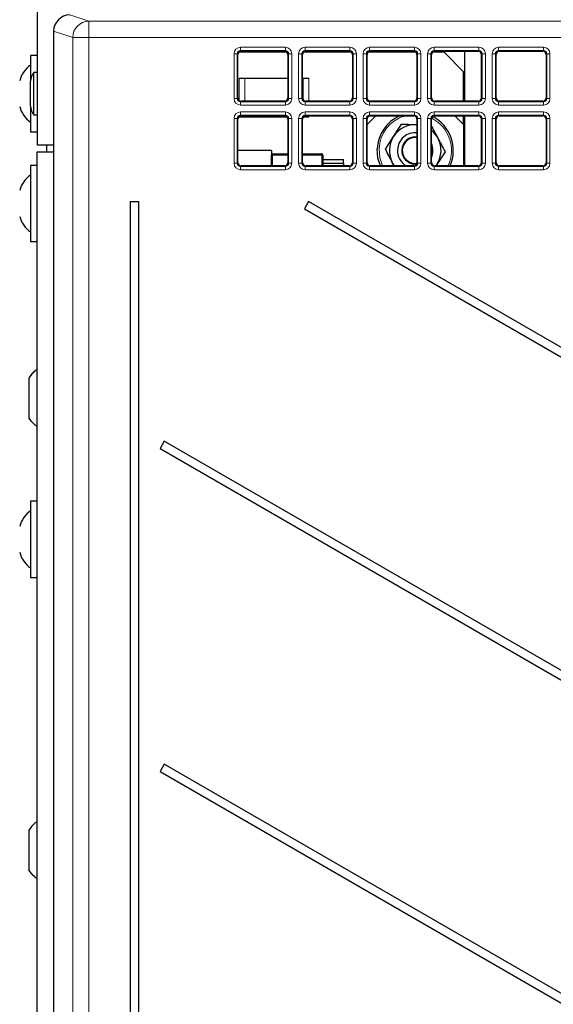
# Paper-space layout 'Blatt3' of a CAD drawing. Header units: millimetres. Extents: x 5 to 418, y 2 to 292.
# Tile 14 of 55: x 54 to 75, y 177 to 215. Entities that reach past the tile are written whole.
import ezdxf

# ---------------------------------------------------------------- set-up
doc = ezdxf.new("R2010")
doc.units = ezdxf.units.MM

psp = doc.layouts.new('Blatt3')

# ---------------------------------------------------------------- linework, layer by layer
at = {"color": 7, "linetype": 'Continuous', "lineweight": 25}
for p, q in [((54.8168, 244.2151), (54.8168, 210.1651)), ((55.4576, 214.5853), (55.4576, 131.8449)), ((55.4576, 214.5853), (55.4576, 214.5853)), ((62.7244, 213.8073), (64.4092, 213.8073)), ((65.2244, 213.8073), (66.9092, 213.8073)), ((67.7244, 213.8073), (69.4092, 213.8073)), ((70.2244, 213.8073), (71.9092, 213.8073)), ((71.3918, 211.8728), (71.3918, 213.8073)), ((72.7244, 213.8073), (74.4092, 213.8073)), ((54.8168, 213.6401), (54.5668, 213.6401)), ((54.5668, 213.6401), (54.5668, 212.6506)), ((62.5995, 211.9976), (62.5995, 213.6825)), ((64.5028, 213.7651), (62.6307, 213.7651)), ((64.534, 213.6825), (64.534, 211.9976)), ((65.0995, 211.9976), (65.0995, 213.6825)), ((67.0028, 213.7651), (65.1307, 213.7651)), ((67.034, 213.6825), (67.034, 211.9976)), ((67.5995, 211.9976), (67.5995, 213.6825)), ((69.5028, 213.7651), (67.6307, 213.7651)), ((69.534, 213.6825), (69.534, 211.9976)), ((70.0995, 211.9976), (70.0995, 213.6825)), ((70.5918, 213.7651), (70.1307, 213.7651)), ((71.3418, 213.0151), (70.5918, 213.7651)), ((72.034, 213.6825), (72.034, 211.9976)), ((72.5995, 211.9976), (72.5995, 213.6825)), ((74.534, 213.6825), (74.534, 211.9976)), ((71.3418, 211.8728), (71.3418, 213.0151)), ((54.5668, 211.6795), (54.5668, 212.6506)), ((54.8168, 212.9813), (54.6918, 212.9813)), ((54.6918, 211.3488), (54.6918, 212.9813)), ((62.6418, 212.7651), (62.8595, 212.7651)), ((62.8595, 212.7651), (64.534, 212.7651)), ((65.0995, 212.7651), (65.124, 212.7651)), ((65.124, 212.7651), (65.3418, 212.7651)), ((64.4092, 211.8728), (62.7244, 211.8728)), ((66.9092, 211.8728), (65.2244, 211.8728)), ((69.4092, 211.8728), (67.7244, 211.8728)), ((71.9092, 211.8728), (70.2244, 211.8728)), ((74.4092, 211.8728), (72.7244, 211.8728)), ((54.5668, 211.6869), (54.5668, 210.6901)), ((54.6918, 211.3488), (54.8168, 211.3488)), ((62.5995, 209.4976), (62.5995, 211.1825)), ((62.6418, 211.2651), (62.8595, 211.2651)), ((62.7244, 211.3073), (64.4092, 211.3073)), ((62.8595, 211.2651), (64.5028, 211.2651)), ((64.534, 211.1825), (64.534, 209.4976)), ((65.0995, 209.4976), (65.0995, 211.1825)), ((65.1307, 211.2651), (65.3418, 211.2651)), ((65.2244, 211.3073), (66.9092, 211.3073)), ((67.034, 211.1825), (67.034, 209.4976)), ((67.934, 211.3073), (67.5995, 210.9728)), ((67.5995, 209.4976), (67.5995, 211.1825)), ((67.7244, 211.3073), (69.4092, 211.3073)), ((69.534, 211.1825), (69.534, 209.4976)), ((70.0995, 209.4976), (70.0995, 211.1825)), ((70.2244, 211.3073), (71.9092, 211.3073)), ((71.3418, 210.9651), (70.9995, 211.3073)), ((71.3418, 210.9651), (71.3418, 211.3073)), ((71.3918, 209.3728), (71.3918, 211.3073)), ((72.034, 211.1825), (72.034, 209.4976)), ((72.5995, 209.4976), (72.5995, 211.1825)), ((72.7244, 211.3073), (74.4092, 211.3073)), ((74.534, 211.1825), (74.534, 209.4976)), ((69.5115, 210.9641), (69.534, 210.9628)), ((70.0883, 210.9382), (70.3543, 210.4258)), ((71.3418, 210.9651), (71.3418, 209.3728)), ((54.5668, 210.6901), (54.8168, 210.6901)), ((68.3132, 210.0167), (68.624, 210.5033)), ((55.4576, 210.1651), (54.8168, 210.1651)), ((55.1918, 209.9151), (55.1918, 210.1651)), ((63.8918, 209.9651), (62.5995, 209.9651)), ((63.8918, 209.9651), (63.8918, 209.7817)), ((54.8168, 209.9151), (55.4576, 209.9151)), ((54.8168, 138.6651), (54.8168, 209.9151)), ((63.8918, 209.3728), (63.8918, 209.7817)), ((63.9413, 209.8317), (64.534, 209.8369)), ((65.0995, 209.8382), (65.8422, 209.8317)), ((65.8918, 209.7817), (65.8918, 209.3728)), ((65.8918, 209.6151), (66.6918, 209.6151)), ((66.6918, 209.4776), (66.6918, 209.6151)), ((70.6203, 209.9134), (70.3096, 209.4268)), ((54.8168, 209.3901), (54.5668, 209.3901)), ((54.5668, 209.3901), (54.5668, 206.4401)), ((64.4092, 209.3728), (62.7244, 209.3728)), ((66.9092, 209.3728), (65.2244, 209.3728)), ((65.8918, 209.4776), (66.6918, 209.4776)), ((66.6918, 209.4776), (66.6918, 209.3728)), ((69.4092, 209.3728), (67.7244, 209.3728)), ((68.6475, 209.3728), (68.5793, 209.5043)), ((71.9092, 209.3728), (70.2244, 209.3728)), ((70.3096, 209.4268), (70.2725, 209.3728)), ((70.3096, 209.4268), (70.2751, 209.3728)), ((74.4092, 209.3728), (72.7244, 209.3728)), ((58.4264, 207.9901), (58.4264, 138.9651)), ((58.4264, 207.9901), (58.7571, 207.9901)), ((58.7571, 138.9651), (58.7571, 207.9901)), ((65.3355, 207.9901), (65.173, 207.7086)), ((65.173, 207.7086), (93.1889, 191.5336)), ((93.3514, 191.8151), (65.3355, 207.9901)), ((54.5668, 206.4401), (54.8168, 206.4401)), ((54.4918, 201.1586), (54.4918, 199.6215)), ((59.7446, 198.7179), (59.5821, 198.4365)), ((93.3514, 179.3151), (59.7446, 198.7179)), ((59.5821, 198.4365), (93.1889, 179.0336)), ((54.8168, 196.3901), (54.5668, 196.3901)), ((54.5668, 196.3901), (54.5668, 193.4401)), ((54.5668, 193.4401), (54.8168, 193.4401)), ((59.7446, 186.2179), (59.5821, 185.9365)), ((93.3514, 166.8151), (59.7446, 186.2179)), ((59.5821, 185.9365), (93.1889, 166.5336)), ((54.4918, 183.6586), (54.4918, 182.1215))]:
    psp.add_line(p, q, dxfattribs=at)
at = {"color": 7, "linetype": 'Continuous', "lineweight": 18}
for p, q in [((56.0828, 215.2098), (56.821, 214.964)), ((56.821, 214.339), (56.821, 214.964)), ((56.821, 214.964), (117.2997, 214.964)), ((56.1969, 214.339), (55.4576, 214.5853)), ((55.4576, 214.5853), (55.4576, 131.8449)), ((56.821, 214.339), (56.1969, 214.339)), ((56.1969, 137.5943), (56.1969, 214.339)), ((117.2997, 214.339), (56.821, 214.339)), ((56.821, 214.339), (56.821, 137.5943)), ((62.6978, 213.9587), (64.4357, 213.9587)), ((62.6978, 213.9587), (62.6978, 213.8339)), ((64.4357, 213.8339), (62.6978, 213.8339)), ((62.6978, 213.8339), (62.7244, 213.8073)), ((64.4092, 213.8073), (64.4357, 213.8339)), ((64.4357, 213.9587), (64.4357, 213.8339)), ((65.1978, 213.9587), (66.9357, 213.9587)), ((65.1978, 213.8339), (65.1978, 213.9587)), ((66.9357, 213.8339), (65.1978, 213.8339)), ((65.1978, 213.8339), (65.2244, 213.8073)), ((66.9092, 213.8073), (66.9357, 213.8339)), ((66.9357, 213.8339), (66.9357, 213.9587)), ((67.6978, 213.9587), (69.4357, 213.9587)), ((67.6978, 213.8339), (67.6978, 213.9587)), ((69.4357, 213.8339), (67.6978, 213.8339)), ((67.6978, 213.8339), (67.7244, 213.8073)), ((69.4092, 213.8073), (69.4357, 213.8339)), ((69.4357, 213.8339), (69.4357, 213.9587)), ((70.1978, 213.9587), (71.9357, 213.9587)), ((70.1978, 213.8339), (70.1978, 213.9587)), ((71.9357, 213.8339), (70.1978, 213.8339)), ((70.1978, 213.8339), (70.2244, 213.8073)), ((71.9092, 213.8073), (71.9357, 213.8339)), ((71.9357, 213.8339), (71.9357, 213.9587)), ((72.6978, 213.9587), (74.4357, 213.9587)), ((72.6978, 213.8339), (72.6978, 213.9587)), ((74.4357, 213.8339), (72.6978, 213.8339)), ((72.6978, 213.8339), (72.7244, 213.8073)), ((74.4092, 213.8073), (74.4357, 213.8339)), ((74.4357, 213.8339), (74.4357, 213.9587)), ((62.4482, 211.9711), (62.4482, 213.709)), ((62.573, 213.709), (62.4482, 213.709)), ((62.573, 213.709), (62.573, 211.9711)), ((62.5995, 213.6825), (62.573, 213.709)), ((64.5606, 213.709), (64.534, 213.6825)), ((64.5606, 211.9711), (64.5606, 213.709)), ((64.6854, 213.709), (64.5606, 213.709)), ((64.6854, 213.709), (64.6854, 211.9711)), ((64.9482, 211.9711), (64.9482, 213.709)), ((64.9482, 213.709), (65.073, 213.709)), ((65.073, 213.709), (65.073, 211.9711)), ((65.0995, 213.6825), (65.073, 213.709)), ((67.0606, 213.709), (67.034, 213.6825)), ((67.0606, 211.9711), (67.0606, 213.709)), ((67.0606, 213.709), (67.1854, 213.709)), ((67.1854, 213.709), (67.1854, 211.9711)), ((67.4482, 211.9711), (67.4482, 213.709)), ((67.4482, 213.709), (67.573, 213.709)), ((67.573, 213.709), (67.573, 211.9711)), ((67.5995, 213.6825), (67.573, 213.709)), ((69.5606, 213.709), (69.534, 213.6825)), ((69.5606, 213.709), (69.6854, 213.709)), ((69.5606, 211.9711), (69.5606, 213.709)), ((69.6854, 213.709), (69.6854, 211.9711)), ((69.9482, 211.9711), (69.9482, 213.709)), ((69.9482, 213.709), (70.073, 213.709)), ((70.073, 213.709), (70.073, 211.9711)), ((70.0995, 213.6825), (70.073, 213.709)), ((72.0168, 213.7458), (72.0168, 211.9343)), ((72.0606, 213.709), (72.034, 213.6825)), ((72.0606, 213.709), (72.1854, 213.709)), ((72.0606, 211.9711), (72.0606, 213.709)), ((72.1854, 213.709), (72.1854, 211.9711)), ((72.4482, 211.9711), (72.4482, 213.709)), ((72.4482, 213.709), (72.573, 213.709)), ((72.573, 213.709), (72.573, 211.9711)), ((72.5995, 213.6825), (72.573, 213.709)), ((74.5606, 213.709), (74.534, 213.6825)), ((74.5606, 213.709), (74.6854, 213.709)), ((74.5606, 211.9711), (74.5606, 213.709)), ((74.6854, 213.709), (74.6854, 211.9711)), ((62.6418, 212.7651), (62.6418, 211.904)), ((62.8595, 212.7651), (62.8595, 211.8728)), ((65.124, 212.7651), (65.124, 211.9233)), ((65.3418, 211.8728), (65.3418, 212.7651)), ((62.573, 211.9711), (62.4482, 211.9711)), ((62.573, 211.9711), (62.5995, 211.9976)), ((62.7244, 211.8728), (62.6978, 211.8463)), ((64.4357, 211.8463), (64.4092, 211.8728)), ((64.534, 211.9976), (64.5606, 211.9711)), ((64.6854, 211.9711), (64.5606, 211.9711)), ((64.9482, 211.9711), (65.073, 211.9711)), ((65.073, 211.9711), (65.0995, 211.9976)), ((65.2244, 211.8728), (65.1978, 211.8463)), ((66.9357, 211.8463), (66.9092, 211.8728)), ((67.034, 211.9976), (67.0606, 211.9711)), ((67.0606, 211.9711), (67.1854, 211.9711)), ((67.4482, 211.9711), (67.573, 211.9711)), ((67.573, 211.9711), (67.5995, 211.9976)), ((67.7244, 211.8728), (67.6978, 211.8463)), ((69.4357, 211.8463), (69.4092, 211.8728)), ((69.534, 211.9976), (69.5606, 211.9711)), ((69.5606, 211.9711), (69.6854, 211.9711)), ((69.9482, 211.9711), (70.073, 211.9711)), ((70.073, 211.9711), (70.0995, 211.9976)), ((70.2244, 211.8728), (70.1978, 211.8463)), ((71.9357, 211.8463), (71.9092, 211.8728)), ((72.034, 211.9976), (72.0606, 211.9711)), ((72.0606, 211.9711), (72.1854, 211.9711)), ((72.4482, 211.9711), (72.573, 211.9711)), ((72.573, 211.9711), (72.5995, 211.9976)), ((72.7244, 211.8728), (72.6978, 211.8463)), ((74.4357, 211.8463), (74.4092, 211.8728)), ((74.534, 211.9976), (74.5606, 211.9711)), ((74.5606, 211.9711), (74.6854, 211.9711)), ((62.6978, 211.8463), (62.6978, 211.7214)), ((62.6978, 211.8463), (64.4357, 211.8463)), ((64.4357, 211.7214), (62.6978, 211.7214)), ((64.4357, 211.8463), (64.4357, 211.7214)), ((65.1978, 211.7214), (65.1978, 211.8463)), ((65.1978, 211.8463), (66.9357, 211.8463)), ((66.9357, 211.7214), (65.1978, 211.7214)), ((66.9357, 211.7214), (66.9357, 211.8463)), ((67.6978, 211.7214), (67.6978, 211.8463)), ((67.6978, 211.8463), (69.4357, 211.8463)), ((69.4357, 211.7214), (67.6978, 211.7214)), ((69.4357, 211.7214), (69.4357, 211.8463)), ((70.1978, 211.7214), (70.1978, 211.8463)), ((70.1978, 211.8463), (71.9357, 211.8463)), ((71.9357, 211.7214), (70.1978, 211.7214)), ((71.9357, 211.7214), (71.9357, 211.8463)), ((72.6978, 211.7214), (72.6978, 211.8463)), ((72.6978, 211.8463), (74.4357, 211.8463)), ((74.4357, 211.7214), (72.6978, 211.7214)), ((74.4357, 211.7214), (74.4357, 211.8463)), ((62.4482, 209.4711), (62.4482, 211.209)), ((62.4482, 211.209), (62.573, 211.209)), ((62.573, 211.209), (62.573, 209.4711)), ((62.5995, 211.1825), (62.573, 211.209)), ((62.6418, 211.2761), (62.6418, 211.2651)), ((62.6978, 211.4587), (64.4357, 211.4587)), ((62.6978, 211.3339), (62.6978, 211.4587)), ((64.4357, 211.3339), (62.6978, 211.3339)), ((62.6978, 211.3339), (62.7244, 211.3073)), ((62.8595, 211.3073), (62.8595, 211.2651)), ((64.4092, 211.3073), (64.4357, 211.3339)), ((64.4357, 211.3339), (64.4357, 211.4587)), ((64.5606, 211.209), (64.534, 211.1825)), ((64.5606, 209.4711), (64.5606, 211.209)), ((64.5606, 211.209), (64.6854, 211.209)), ((64.6854, 211.209), (64.6854, 209.4711)), ((64.9482, 209.4711), (64.9482, 211.209)), ((64.9482, 211.209), (65.073, 211.209)), ((65.073, 211.209), (65.073, 209.4711)), ((65.0995, 211.1825), (65.073, 211.209)), ((65.1978, 211.4587), (66.9357, 211.4587)), ((65.1978, 211.4587), (65.1978, 211.3339)), ((66.9357, 211.3339), (65.1978, 211.3339)), ((65.1978, 211.3339), (65.2244, 211.3073)), ((65.3418, 211.2651), (65.3418, 211.3073)), ((66.9092, 211.3073), (66.9357, 211.3339)), ((66.9357, 211.4587), (66.9357, 211.3339)), ((67.0606, 211.209), (67.034, 211.1825)), ((67.0606, 211.209), (67.1854, 211.209)), ((67.0606, 209.4711), (67.0606, 211.209)), ((67.1854, 211.209), (67.1854, 209.4711)), ((67.4482, 209.4711), (67.4482, 211.209)), ((67.4482, 211.209), (67.573, 211.209)), ((67.573, 211.209), (67.573, 209.4711)), ((67.5995, 211.1825), (67.573, 211.209)), ((67.6978, 211.4587), (69.4357, 211.4587)), ((67.6978, 211.4587), (67.6978, 211.3339)), ((69.4357, 211.3339), (67.6978, 211.3339)), ((67.6978, 211.3339), (67.7244, 211.3073)), ((69.4092, 211.3073), (69.4357, 211.3339)), ((69.4357, 211.4587), (69.4357, 211.3339)), ((69.5606, 211.209), (69.534, 211.1825)), ((69.5606, 209.4711), (69.5606, 211.209)), ((69.5606, 211.209), (69.6854, 211.209)), ((69.6854, 211.209), (69.6854, 209.4711)), ((69.9482, 209.4711), (69.9482, 211.209)), ((69.9482, 211.209), (70.073, 211.209)), ((70.073, 211.209), (70.073, 209.4711)), ((70.0995, 211.1825), (70.073, 211.209)), ((70.1978, 211.4587), (71.9357, 211.4587)), ((70.1978, 211.4587), (70.1978, 211.3339)), ((71.9357, 211.3339), (70.1978, 211.3339)), ((70.1978, 211.3339), (70.2244, 211.3073)), ((71.9092, 211.3073), (71.9357, 211.3339)), ((71.9357, 211.4587), (71.9357, 211.3339)), ((72.0168, 211.2458), (72.0168, 209.4343)), ((72.0606, 211.209), (72.034, 211.1825)), ((72.0606, 209.4711), (72.0606, 211.209)), ((72.0606, 211.209), (72.1854, 211.209)), ((72.1854, 211.209), (72.1854, 209.4711)), ((72.4482, 209.4711), (72.4482, 211.209)), ((72.4482, 211.209), (72.573, 211.209)), ((72.573, 211.209), (72.573, 209.4711)), ((72.5995, 211.1825), (72.573, 211.209)), ((72.6978, 211.4587), (74.4357, 211.4587)), ((72.6978, 211.4587), (72.6978, 211.3339)), ((74.4357, 211.3339), (72.6978, 211.3339)), ((72.6978, 211.3339), (72.7244, 211.3073)), ((74.4092, 211.3073), (74.4357, 211.3339)), ((74.4357, 211.4587), (74.4357, 211.3339)), ((74.5606, 211.209), (74.534, 211.1825)), ((74.5606, 209.4711), (74.5606, 211.209)), ((74.5606, 211.209), (74.6854, 211.209)), ((74.6854, 211.209), (74.6854, 209.4711)), ((64.534, 209.7878), (63.9413, 209.7826)), ((63.9413, 209.7826), (63.9413, 209.3728)), ((65.8422, 209.7826), (65.0995, 209.7891)), ((65.8422, 209.3728), (65.8422, 209.7826)), ((62.4482, 209.4711), (62.573, 209.4711)), ((62.573, 209.4711), (62.5995, 209.4976)), ((62.7244, 209.3728), (62.6978, 209.3463)), ((62.6978, 209.2214), (62.6978, 209.3463)), ((62.6978, 209.3463), (64.4357, 209.3463)), ((64.4357, 209.2214), (62.6978, 209.2214)), ((64.4357, 209.3463), (64.4092, 209.3728)), ((64.4357, 209.2214), (64.4357, 209.3463)), ((64.534, 209.4976), (64.5606, 209.4711)), ((64.5606, 209.4711), (64.6854, 209.4711)), ((64.9482, 209.4711), (65.073, 209.4711)), ((65.073, 209.4711), (65.0995, 209.4976)), ((65.2244, 209.3728), (65.1978, 209.3463)), ((65.1978, 209.3463), (65.1978, 209.2214)), ((65.1978, 209.3463), (66.9357, 209.3463)), ((66.9357, 209.2214), (65.1978, 209.2214)), ((66.9357, 209.3463), (66.9092, 209.3728)), ((66.9357, 209.3463), (66.9357, 209.2214)), ((67.034, 209.4976), (67.0606, 209.4711)), ((67.0606, 209.4711), (67.1854, 209.4711)), ((67.4482, 209.4711), (67.573, 209.4711)), ((67.573, 209.4711), (67.5995, 209.4976)), ((67.7244, 209.3728), (67.6978, 209.3463)), ((67.6978, 209.3463), (69.4357, 209.3463)), ((67.6978, 209.3463), (67.6978, 209.2214)), ((69.4357, 209.2214), (67.6978, 209.2214)), ((69.4357, 209.3463), (69.4092, 209.3728)), ((69.4357, 209.3463), (69.4357, 209.2214)), ((69.534, 209.4976), (69.5606, 209.4711)), ((69.5606, 209.4711), (69.6854, 209.4711)), ((69.9482, 209.4711), (70.073, 209.4711)), ((70.073, 209.4711), (70.0995, 209.4976)), ((70.2244, 209.3728), (70.1978, 209.3463)), ((70.1978, 209.3463), (71.9357, 209.3463)), ((70.1978, 209.3463), (70.1978, 209.2214)), ((71.9357, 209.2214), (70.1978, 209.2214)), ((71.9357, 209.3463), (71.9092, 209.3728)), ((71.9357, 209.3463), (71.9357, 209.2214)), ((72.034, 209.4976), (72.0606, 209.4711)), ((72.0606, 209.4711), (72.1854, 209.4711)), ((72.4482, 209.4711), (72.573, 209.4711)), ((72.573, 209.4711), (72.5995, 209.4976)), ((72.7244, 209.3728), (72.6978, 209.3463)), ((72.6978, 209.3463), (74.4357, 209.3463)), ((72.6978, 209.3463), (72.6978, 209.2214)), ((74.4357, 209.2214), (72.6978, 209.2214)), ((74.4357, 209.3463), (74.4092, 209.3728)), ((74.4357, 209.3463), (74.4357, 209.2214)), ((74.534, 209.4976), (74.5606, 209.4711)), ((74.5606, 209.4711), (74.6854, 209.4711))]:
    psp.add_line(p, q, dxfattribs=at)
at = {"color": 7, "linetype": 'Continuous', "lineweight": 25, "flags": 128}
for points in [[(68.1159, 209.3728), (68.0231, 209.6625), (67.9933, 210.031)], [(68.661, 209.3728), (68.647, 209.3924), (68.5793, 209.5043)]]:
    psp.add_lwpolyline(points, dxfattribs=at)
at = {"color": 7, "linetype": 'Continuous', "lineweight": 18, "flags": 128}
psp.add_lwpolyline([(68.0654, 210.0278), (68.0938, 209.6773), (68.1951, 209.3728)], dxfattribs=at)
at = {"color": 7, "linetype": 'Continuous', "lineweight": 18}
for centre, radius, start, end in [((56.8221, 214.3388), 0.6252, 90.09622, 179.97363), ((69.4668, 209.9651), 1.4028, 106.89987, 177.43583), ((69.4668, 209.9651), 1.4028, 335.02773, 62.99259), ((63.929, 209.0741), 0.7086, 89.00412, 93.0131), ((65.3649, 209.8072), 1.4238, 179.01151, 180.98849), ((64.4186, 209.8072), 1.4238, 359.01151, 0.98849), ((65.8545, 209.0741), 0.7086, 86.9869, 90.99588)]:
    psp.add_arc(centre, radius, start, end, dxfattribs=at)
at = {"color": 7, "linetype": 'Continuous', "lineweight": 25}
for centre, radius, start, end in [((55.1132, 212.4275), 1, 123.11889, 166.25869), ((55.0668, 212.6506), 0.5, 138.59038, 180), ((55.1132, 211.9026), 1, 193.74131, 236.88111), ((55.0668, 211.6795), 0.5, 180, 221.40962), ((69.4668, 209.9651), 1.475, 114.4951, 177.43583), ((69.4668, 209.9651), 1.475, 336.32663, 62.75254), ((69.4668, 209.9651), 1, 87.43583, 147.43583), ((69.4668, 209.9651), 1, 27.43583, 50.74634), ((69.4668, 209.9651), 1, 147.43583, 207.43583), ((69.4668, 209.9651), 0.6875, 84.38686, 177.43583), ((69.4668, 209.9651), 0.525, 82.641, 177.43583), ((69.4668, 209.9651), 0.5, 82.27085, 277.34955), ((69.4668, 209.9651), 1, 327.43583, 27.43583), ((69.4668, 209.9651), 0.6875, 177.43583, 239.4795), ((69.4668, 209.9651), 0.525, 177.43583, 275.97255), ((69.4668, 209.9651), 0.6875, 336.98034, 23.01966), ((63.9418, 209.7817), 0.05, 90.5, 180), ((65.8418, 209.7817), 0.05, 0, 89.5), ((55.1132, 208.1775), 1, 123.11889, 166.25869), ((55.1132, 207.6526), 1, 193.74131, 236.88111), ((55.1132, 195.1775), 1, 123.11889, 166.25869), ((55.1132, 194.6526), 1, 193.74131, 236.88111)]:
    psp.add_arc(centre, radius, start, end, dxfattribs=at)
for centre, major_axis, ratio, start_param, end_param in [((56.0834, 214.5847), (0.5937, -0.1978), 0.9987209, 1.8927601, 3.462643), ((62.7247, 213.6821), (0.0886, -0.0886), 0.9972647, 2.357564, 3.9256213), ((64.4089, 213.6821), (-0.0886, -0.0886), 0.9972647, 2.357564, 3.9256213), ((65.2247, 213.6821), (0.0886, -0.0886), 0.9972647, 2.357564, 3.9256213), ((66.9089, 213.6821), (-0.0886, -0.0886), 0.9972647, 2.357564, 3.9256213), ((67.7247, 213.6821), (0.0886, -0.0886), 0.9972647, 2.357564, 3.9256213), ((69.4089, 213.6821), (-0.0886, -0.0886), 0.9972647, 2.357564, 3.9256213), ((70.2247, 213.6821), (0.0886, -0.0886), 0.9972647, 2.357564, 3.9256213), ((71.9089, 213.6821), (-0.0886, -0.0886), 0.9972647, 2.357564, 3.9256213), ((72.7247, 213.6821), (0.0886, -0.0886), 0.9972647, 2.357564, 3.9256213), ((74.4089, 213.6821), (-0.0886, -0.0886), 0.9972647, 2.357564, 3.9256213), ((62.7247, 211.998), (0.0886, 0.0886), 0.9972647, 2.357564, 3.9256213), ((64.4089, 211.998), (-0.0886, 0.0886), 0.9972647, 2.357564, 3.9256213), ((65.2247, 211.998), (0.0886, 0.0886), 0.9972647, 2.357564, 3.9256213), ((66.9089, 211.998), (-0.0886, 0.0886), 0.9972647, 2.357564, 3.9256213), ((67.7247, 211.998), (0.0886, 0.0886), 0.9972647, 2.357564, 3.9256213), ((69.4089, 211.998), (-0.0886, 0.0886), 0.9972647, 2.357564, 3.9256213), ((70.2247, 211.998), (0.0886, 0.0886), 0.9972647, 2.357564, 3.9256213), ((71.9089, 211.998), (-0.0886, 0.0886), 0.9972647, 2.357564, 3.9256213), ((72.7247, 211.998), (0.0886, 0.0886), 0.9972647, 2.357564, 3.9256213), ((74.4089, 211.998), (-0.0886, 0.0886), 0.9972647, 2.357564, 3.9256213), ((62.7247, 211.1821), (0.0886, -0.0886), 0.9972647, 2.357564, 3.9256213), ((64.4089, 211.1821), (-0.0886, -0.0886), 0.9972647, 2.357564, 3.9256213), ((65.2247, 211.1821), (0.0886, -0.0886), 0.9972647, 2.357564, 3.9256213), ((66.9089, 211.1821), (-0.0886, -0.0886), 0.9972647, 2.357564, 3.9256213), ((67.7247, 211.1821), (0.0886, -0.0886), 0.9972647, 2.357564, 3.9256213), ((69.4089, 211.1821), (-0.0886, -0.0886), 0.9972647, 2.357564, 3.9256213), ((70.2247, 211.1821), (0.0886, -0.0886), 0.9972647, 2.357564, 3.9256213), ((71.9089, 211.1821), (-0.0886, -0.0886), 0.9972647, 2.357564, 3.9256213), ((72.7247, 211.1821), (0.0886, -0.0886), 0.9972647, 2.357564, 3.9256213), ((74.4089, 211.1821), (-0.0886, -0.0886), 0.9972647, 2.357564, 3.9256213), ((62.7247, 209.498), (0.0886, 0.0886), 0.9972647, 2.357564, 3.9256213), ((64.4089, 209.498), (-0.0886, 0.0886), 0.9972647, 2.357564, 3.9256213), ((65.2247, 209.498), (0.0886, 0.0886), 0.9972647, 2.357564, 3.9256213), ((66.9089, 209.498), (-0.0886, 0.0886), 0.9972647, 2.357564, 3.9256213), ((67.7247, 209.498), (0.0886, 0.0886), 0.9972647, 2.357564, 3.9256213), ((69.4089, 209.498), (-0.0886, 0.0886), 0.9972647, 2.357564, 3.9256213), ((70.2247, 209.498), (0.0886, 0.0886), 0.9972647, 2.357564, 3.9256213), ((71.9089, 209.498), (-0.0886, 0.0886), 0.9972647, 2.357564, 3.9256213), ((72.7247, 209.498), (0.0886, 0.0886), 0.9972647, 2.357564, 3.9256213), ((74.4089, 209.498), (-0.0886, 0.0886), 0.9972647, 2.357564, 3.9256213)]:
    psp.add_ellipse(centre, major_axis=major_axis, ratio=ratio, start_param=start_param, end_param=end_param, dxfattribs=at)
at = {"color": 7, "linetype": 'Continuous', "lineweight": 18}
for centre, major_axis, ratio, start_param, end_param in [((62.6985, 213.7083), (0.1773, -0.1773), 0.9972647, 2.357564, 3.9256213), ((62.6985, 213.7083), (0.0891, -0.0891), 0.9918461, 2.357564, 3.9256213), ((64.4351, 213.7083), (-0.1773, -0.1773), 0.9972647, 2.357564, 3.9256213), ((64.4351, 213.7083), (0.0891, 0.0891), 0.9918461, 5.4991567, 7.0672139), ((65.1985, 213.7083), (0.1773, -0.1773), 0.9972647, 2.357564, 3.9256213), ((65.1985, 213.7083), (-0.0891, 0.0891), 0.9918461, 5.4991567, 7.0672139), ((66.9351, 213.7083), (-0.1773, -0.1773), 0.9972647, 2.357564, 3.9256213), ((66.9351, 213.7083), (0.0891, 0.0891), 0.9918461, 5.4991567, 7.0672139), ((67.6985, 213.7083), (0.1773, -0.1773), 0.9972647, 2.357564, 3.9256213), ((67.6985, 213.7083), (-0.0891, 0.0891), 0.9918461, 5.4991567, 7.0672139), ((69.4351, 213.7083), (-0.1773, -0.1773), 0.9972647, 2.357564, 3.9256213), ((69.4351, 213.7083), (0.0891, 0.0891), 0.9918461, 5.4991567, 7.0672139), ((70.1985, 213.7083), (0.1773, -0.1773), 0.9972647, 2.357564, 3.9256213), ((70.1985, 213.7083), (-0.0891, 0.0891), 0.9918461, 5.4991567, 7.0672139), ((71.9351, 213.7083), (-0.1773, -0.1773), 0.9972647, 2.357564, 3.9256213), ((71.9351, 213.7083), (0.0891, 0.0891), 0.9918461, 5.4991567, 7.0672139), ((72.6985, 213.7083), (0.1773, -0.1773), 0.9972647, 2.357564, 3.9256213), ((72.6985, 213.7083), (-0.0891, 0.0891), 0.9918461, 5.4991567, 7.0672139), ((74.4351, 213.7083), (-0.1773, -0.1773), 0.9972647, 2.357564, 3.9256213), ((74.4351, 213.7083), (0.0891, 0.0891), 0.9918461, 5.4991567, 7.0672139), ((62.6985, 211.9718), (0.1773, 0.1773), 0.9972647, 2.357564, 3.9256213), ((62.6985, 211.9718), (0.0891, 0.0891), 0.9918461, 2.357564, 3.9256213), ((64.4351, 211.9718), (-0.1773, 0.1773), 0.9972647, 2.357564, 3.9256213), ((64.4351, 211.9718), (-0.0891, 0.0891), 0.9918461, 2.357564, 3.9256213), ((65.1985, 211.9718), (0.1773, 0.1773), 0.9972647, 2.357564, 3.9256213), ((65.1985, 211.9718), (0.0891, 0.0891), 0.9918461, 2.357564, 3.9256213), ((66.9351, 211.9718), (-0.1773, 0.1773), 0.9972647, 2.357564, 3.9256213), ((66.9351, 211.9718), (-0.0891, 0.0891), 0.9918461, 2.357564, 3.9256213), ((67.6985, 211.9718), (0.1773, 0.1773), 0.9972647, 2.357564, 3.9256213), ((67.6985, 211.9718), (0.0891, 0.0891), 0.9918461, 2.357564, 3.9256213), ((69.4351, 211.9718), (-0.1773, 0.1773), 0.9972647, 2.357564, 3.9256213), ((69.4351, 211.9718), (-0.0891, 0.0891), 0.9918461, 2.357564, 3.9256213), ((70.1985, 211.9718), (0.1773, 0.1773), 0.9972647, 2.357564, 3.9256213), ((70.1985, 211.9718), (0.0891, 0.0891), 0.9918461, 2.357564, 3.9256213), ((71.9351, 211.9718), (-0.1773, 0.1773), 0.9972647, 2.357564, 3.9256213), ((71.9351, 211.9718), (-0.0891, 0.0891), 0.9918461, 2.357564, 3.9256213), ((72.6985, 211.9718), (0.1773, 0.1773), 0.9972647, 2.357564, 3.9256213), ((72.6985, 211.9718), (0.0891, 0.0891), 0.9918461, 2.357564, 3.9256213), ((74.4351, 211.9718), (-0.1773, 0.1773), 0.9972647, 2.357564, 3.9256213), ((74.4351, 211.9718), (-0.0891, 0.0891), 0.9918461, 2.357564, 3.9256213), ((62.6985, 211.2083), (0.1773, -0.1773), 0.9972647, 2.357564, 3.9256213), ((62.6985, 211.2083), (0.0891, -0.0891), 0.9918461, 2.357564, 3.9256213), ((64.4351, 211.2083), (-0.1773, -0.1773), 0.9972647, 2.357564, 3.9256213), ((64.4351, 211.2083), (0.0891, 0.0891), 0.9918461, 5.4991567, 7.0672139), ((65.1985, 211.2083), (0.1773, -0.1773), 0.9972647, 2.357564, 3.9256213), ((65.1985, 211.2083), (-0.0891, 0.0891), 0.9918461, 5.4991567, 7.0672139), ((66.9351, 211.2083), (-0.1773, -0.1773), 0.9972647, 2.357564, 3.9256213), ((66.9351, 211.2083), (0.0891, 0.0891), 0.9918461, 5.4991567, 7.0672139), ((67.6985, 211.2083), (0.1773, -0.1773), 0.9972647, 2.357564, 3.9256213), ((67.6985, 211.2083), (-0.0891, 0.0891), 0.9918461, 5.4991567, 7.0672139), ((69.4351, 211.2083), (-0.1773, -0.1773), 0.9972647, 2.357564, 3.9256213), ((69.4351, 211.2083), (0.0891, 0.0891), 0.9918461, 5.4991567, 7.0672139), ((70.1985, 211.2083), (0.1773, -0.1773), 0.9972647, 2.357564, 3.9256213), ((70.1985, 211.2083), (-0.0891, 0.0891), 0.9918461, 5.4991567, 7.0672139), ((71.9351, 211.2083), (-0.1773, -0.1773), 0.9972647, 2.357564, 3.9256213), ((71.9351, 211.2083), (0.0891, 0.0891), 0.9918461, 5.4991567, 7.0672139), ((72.6985, 211.2083), (0.1773, -0.1773), 0.9972647, 2.357564, 3.9256213), ((72.6985, 211.2083), (-0.0891, 0.0891), 0.9918461, 5.4991567, 7.0672139), ((74.4351, 211.2083), (-0.1773, -0.1773), 0.9972647, 2.357564, 3.9256213), ((74.4351, 211.2083), (0.0891, 0.0891), 0.9918461, 5.4991567, 7.0672139), ((62.6985, 209.4718), (0.1773, 0.1773), 0.9972647, 2.357564, 3.9256213), ((62.6985, 209.4718), (0.0891, 0.0891), 0.9918461, 2.357564, 3.9256213), ((64.4351, 209.4718), (-0.1773, 0.1773), 0.9972647, 2.357564, 3.9256213), ((64.4351, 209.4718), (-0.0891, 0.0891), 0.9918461, 2.357564, 3.9256213), ((65.1985, 209.4718), (0.1773, 0.1773), 0.9972647, 2.357564, 3.9256213), ((65.1985, 209.4718), (0.0891, 0.0891), 0.9918461, 2.357564, 3.9256213), ((66.9351, 209.4718), (-0.1773, 0.1773), 0.9972647, 2.357564, 3.9256213), ((66.9351, 209.4718), (-0.0891, 0.0891), 0.9918461, 2.357564, 3.9256213), ((67.6985, 209.4718), (0.1773, 0.1773), 0.9972647, 2.357564, 3.9256213), ((67.6985, 209.4718), (0.0891, 0.0891), 0.9918461, 2.357564, 3.9256213), ((69.4351, 209.4718), (-0.1773, 0.1773), 0.9972647, 2.357564, 3.9256213), ((69.4351, 209.4718), (-0.0891, 0.0891), 0.9918461, 2.357564, 3.9256213), ((70.1985, 209.4718), (0.1773, 0.1773), 0.9972647, 2.357564, 3.9256213), ((70.1985, 209.4718), (0.0891, 0.0891), 0.9918461, 2.357564, 3.9256213), ((71.9351, 209.4718), (-0.1773, 0.1773), 0.9972647, 2.357564, 3.9256213), ((71.9351, 209.4718), (-0.0891, 0.0891), 0.9918461, 2.357564, 3.9256213), ((72.6985, 209.4718), (0.1773, 0.1773), 0.9972647, 2.357564, 3.9256213), ((72.6985, 209.4718), (0.0891, 0.0891), 0.9918461, 2.357564, 3.9256213), ((74.4351, 209.4718), (-0.1773, 0.1773), 0.9972647, 2.357564, 3.9256213), ((74.4351, 209.4718), (-0.0891, 0.0891), 0.9918461, 2.357564, 3.9256213)]:
    psp.add_ellipse(centre, major_axis=major_axis, ratio=ratio, start_param=start_param, end_param=end_param, dxfattribs=at)
at = {"color": 7, "linetype": 'Continuous', "lineweight": 25}
for points, knots in [([(68.624, 210.5033), (68.6723, 210.579), (68.7771, 210.743), (68.8796, 210.9035), (68.9348, 210.9899)], [0, 0, 0, 0, 0.461748, 1, 1, 1, 1]), ([(68.9348, 210.9899), (68.9545, 210.989), (68.9941, 210.9872), (69.0537, 210.9846), (69.1136, 210.9819), (69.1815, 210.9788), (69.2575, 210.9754), (69.3418, 210.9717), (69.4265, 210.9679), (69.4832, 210.9653), (69.5115, 210.9641)], [0, 0, 0, 0, 0.1044208, 0.2088767, 0.3134542, 0.4180803, 0.5630806, 0.7082559, 0.8540178, 1, 1, 1, 1]), ([(70.3543, 210.4258), (70.3957, 210.3461), (70.4853, 210.1734), (70.5731, 210.0044), (70.6203, 209.9134)], [0, 0, 0, 0, 0.461748, 1, 1, 1, 1]), ([(68.5793, 209.5043), (68.5379, 209.584), (68.4482, 209.7567), (68.3605, 209.9257), (68.3132, 210.0167)], [0, 0, 0, 0, 0.461748, 1, 1, 1, 1]), ([(54.8168, 201.494), (54.7859, 201.473), (54.6559, 201.3849), (54.5628, 201.2565), (54.4918, 201.1586)], [0, 0, 0, 0, 0.23772811, 1, 1, 1, 1]), ([(54.8168, 201.4907), (54.7859, 201.4698), (54.6559, 201.382), (54.5628, 201.2539), (54.4918, 201.1563)], [0, 0, 0, 0, 0.2377281, 1, 1, 1, 1]), ([(54.8168, 199.2861), (54.7859, 199.3071), (54.6559, 199.3952), (54.5628, 199.5236), (54.4918, 199.6215)], [0, 0, 0, 0, 0.2377281, 1, 1, 1, 1]), ([(54.8168, 183.994), (54.7859, 183.973), (54.6559, 183.8849), (54.5628, 183.7565), (54.4918, 183.6586)], [0, 0, 0, 0, 0.23772811, 1, 1, 1, 1]), ([(54.8168, 183.9907), (54.7859, 183.9698), (54.6559, 183.882), (54.5628, 183.7539), (54.4918, 183.6563)], [0, 0, 0, 0, 0.23772811, 1, 1, 1, 1]), ([(54.8168, 181.7861), (54.7859, 181.8071), (54.6559, 181.8952), (54.5628, 182.0236), (54.4918, 182.1215)], [0, 0, 0, 0, 0.2377281, 1, 1, 1, 1])]:
    psp.add_open_spline(points, degree=3, knots=knots, dxfattribs=at)

doc.saveas('drawing.dxf')
